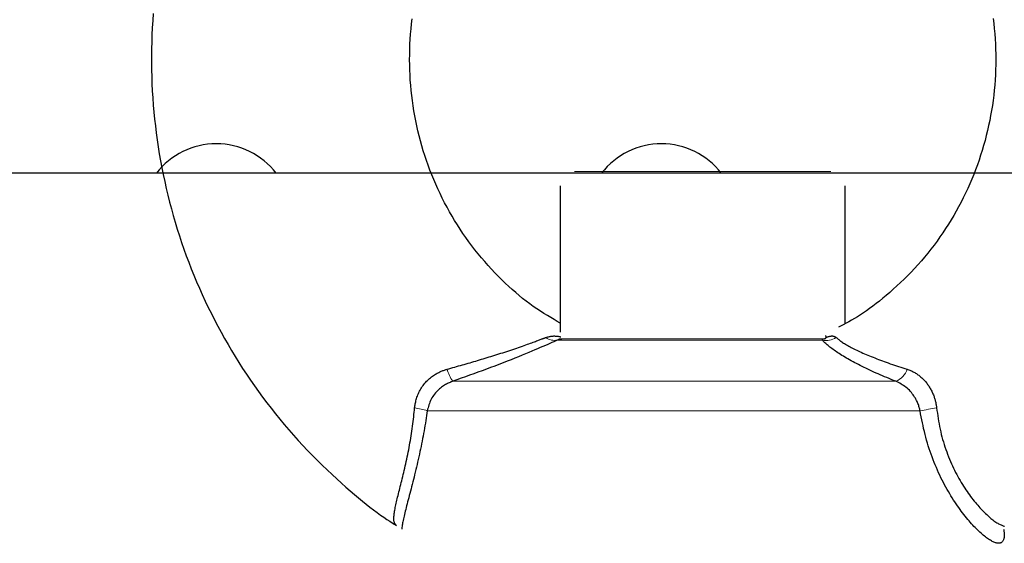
# Model space of a CAD drawing. Header units: inches. Extents: x 1399 to 7113, y 2289 to 6261.
# Tile 13 of 76: x 2216 to 2271, y 4870 to 4900. Entities that reach past the tile are written whole.
import ezdxf

# ---------------------------------------------------------------- set-up
doc = ezdxf.new("R2010")
doc.units = ezdxf.units.IN
doc.header["$MEASUREMENT"] = 0
doc.layers.add('PWR_0150HP', color=7, linetype='Continuous')

# ---------------------------------------------------------------- blocks, each defined once
blk = doc.blocks.new('FRAME F_FRONT')
at = {"color": 7}
for p, q in [((-131.222, 1376.006), (-131.251, 1375.612)), ((-131.251, 1375.612), (-131.275, 1375.218)), ((-116.741, 1375.147), (-116.711, 1375.434)), ((-116.711, 1375.434), (-116.676, 1375.719)), ((-84.057, 1375.735), (-84.022, 1375.449)), ((-84.022, 1375.449), (-83.991, 1375.162)), ((-131.295, 1374.823), (-131.309, 1374.429)), ((-131.275, 1375.218), (-131.295, 1374.823)), ((-116.788, 1374.573), (-116.767, 1374.86)), ((-116.767, 1374.86), (-116.741, 1375.147)), ((-83.991, 1375.162), (-83.965, 1374.875)), ((-83.965, 1374.875), (-83.944, 1374.587)), ((-131.309, 1374.429), (-131.319, 1374.034)), ((-116.816, 1373.997), (-116.804, 1374.285)), ((-116.804, 1374.285), (-116.788, 1374.573)), ((-83.944, 1374.587), (-83.927, 1374.299)), ((-83.927, 1374.299), (-83.916, 1374.011)), ((-131.319, 1374.034), (-131.324, 1373.638)), ((-131.324, 1373.638), (-131.324, 1373.243)), ((-116.824, 1373.421), (-116.822, 1373.709)), ((-116.822, 1373.709), (-116.816, 1373.997)), ((-83.916, 1374.011), (-83.909, 1373.723)), ((-83.909, 1373.723), (-83.906, 1373.435)), ((-131.324, 1373.243), (-131.319, 1372.848)), ((-116.822, 1373.132), (-116.824, 1373.421)), ((-116.814, 1372.844), (-116.822, 1373.132)), ((-83.909, 1373.146), (-83.916, 1372.858)), ((-83.906, 1373.435), (-83.909, 1373.146)), ((-131.319, 1372.848), (-131.309, 1372.453)), ((-116.802, 1372.556), (-116.814, 1372.844)), ((-116.785, 1372.268), (-116.802, 1372.556)), ((-83.928, 1372.57), (-83.945, 1372.283)), ((-83.916, 1372.858), (-83.928, 1372.57)), ((-131.309, 1372.453), (-131.295, 1372.058)), ((-131.295, 1372.058), (-131.275, 1371.664)), ((-116.764, 1371.98), (-116.785, 1372.268)), ((-116.737, 1371.693), (-116.764, 1371.98)), ((-83.966, 1371.995), (-83.992, 1371.708)), ((-83.945, 1372.283), (-83.966, 1371.995)), ((-131.275, 1371.664), (-131.251, 1371.269)), ((-116.706, 1371.407), (-116.737, 1371.693)), ((-84.023, 1371.422), (-84.058, 1371.136)), ((-83.992, 1371.708), (-84.023, 1371.422)), ((-131.251, 1371.269), (-131.222, 1370.875)), ((-131.222, 1370.875), (-131.188, 1370.481)), ((-116.67, 1371.12), (-116.706, 1371.407)), ((-116.63, 1370.835), (-116.67, 1371.12)), ((-84.058, 1371.136), (-84.098, 1370.851)), ((-131.188, 1370.481), (-131.149, 1370.088)), ((-116.585, 1370.55), (-116.63, 1370.835)), ((-116.535, 1370.266), (-116.585, 1370.55)), ((-84.143, 1370.567), (-84.193, 1370.283)), ((-84.098, 1370.851), (-84.143, 1370.567)), ((-131.149, 1370.088), (-131.105, 1369.696)), ((-116.48, 1369.983), (-116.535, 1370.266)), ((-116.421, 1369.701), (-116.48, 1369.983)), ((-84.247, 1370.001), (-84.306, 1369.719)), ((-84.193, 1370.283), (-84.247, 1370.001)), ((-131.105, 1369.696), (-131.056, 1369.303)), ((-131.056, 1369.303), (-131.003, 1368.912)), ((-116.357, 1369.42), (-116.421, 1369.701)), ((-116.289, 1369.14), (-116.357, 1369.42)), ((-84.369, 1369.439), (-84.437, 1369.159)), ((-84.306, 1369.719), (-84.369, 1369.439)), ((-131.003, 1368.912), (-130.945, 1368.521)), ((-116.216, 1368.861), (-116.289, 1369.14)), ((-116.138, 1368.584), (-116.216, 1368.861)), ((-84.509, 1368.881), (-84.587, 1368.604)), ((-84.437, 1369.159), (-84.509, 1368.881)), ((-130.945, 1368.521), (-130.882, 1368.131)), ((-130.882, 1368.131), (-130.814, 1367.742)), ((-116.056, 1368.308), (-116.138, 1368.584)), ((-115.97, 1368.033), (-116.056, 1368.308)), ((-84.668, 1368.329), (-84.754, 1368.055)), ((-84.587, 1368.604), (-84.668, 1368.329)), ((-130.814, 1367.742), (-130.741, 1367.354)), ((-115.878, 1367.76), (-115.97, 1368.033)), ((-115.783, 1367.489), (-115.878, 1367.76)), ((-84.845, 1367.783), (-84.94, 1367.512)), ((-84.754, 1368.055), (-84.845, 1367.783)), ((-130.741, 1367.354), (-130.664, 1366.966)), ((-115.683, 1367.219), (-115.783, 1367.489)), ((-115.578, 1366.951), (-115.683, 1367.219)), ((-85.039, 1367.243), (-85.143, 1366.976)), ((-84.94, 1367.512), (-85.039, 1367.243)), ((-130.664, 1366.966), (-130.581, 1366.58)), ((-130.581, 1366.58), (-130.494, 1366.195)), ((-115.469, 1366.685), (-115.578, 1366.951)), ((-115.355, 1366.421), (-115.469, 1366.685)), ((-85.363, 1366.448), (-85.48, 1366.186)), ((-85.251, 1366.711), (-85.363, 1366.448)), ((-85.143, 1366.976), (-85.251, 1366.711)), ((-130.494, 1366.195), (-130.403, 1365.811)), ((-115.238, 1366.159), (-115.355, 1366.421)), ((-115.116, 1365.898), (-115.238, 1366.159)), ((-114.989, 1365.641), (-115.116, 1365.898)), ((-108.365, 1366.34), (-108.365, 1358.124)), ((-92.365, 1358.597), (-92.365, 1366.34)), ((-85.601, 1365.927), (-85.727, 1365.67)), ((-85.48, 1366.186), (-85.601, 1365.927)), ((-130.403, 1365.811), (-130.306, 1365.428)), ((-130.306, 1365.428), (-130.205, 1365.046)), ((-114.859, 1365.385), (-114.989, 1365.641)), ((-114.724, 1365.131), (-114.859, 1365.385)), ((-85.856, 1365.415), (-85.99, 1365.163)), ((-85.727, 1365.67), (-85.856, 1365.415)), ((-130.205, 1365.046), (-130.099, 1364.666)), ((-114.585, 1364.88), (-114.724, 1365.131)), ((-114.442, 1364.632), (-114.585, 1364.88)), ((-86.127, 1364.913), (-86.269, 1364.665)), ((-85.99, 1365.163), (-86.127, 1364.913)), ((-130.099, 1364.666), (-129.989, 1364.287)), ((-129.989, 1364.287), (-129.873, 1363.909)), ((-114.295, 1364.385), (-114.442, 1364.632)), ((-114.144, 1364.142), (-114.295, 1364.385)), ((-86.415, 1364.42), (-86.565, 1364.177)), ((-86.269, 1364.665), (-86.415, 1364.42)), ((-129.873, 1363.909), (-129.754, 1363.533)), ((-113.989, 1363.901), (-114.144, 1364.142)), ((-113.829, 1363.662), (-113.989, 1363.901)), ((-86.876, 1363.7), (-87.038, 1363.466)), ((-86.719, 1363.938), (-86.876, 1363.7)), ((-86.565, 1364.177), (-86.719, 1363.938)), ((-129.754, 1363.533), (-129.629, 1363.158)), ((-129.629, 1363.158), (-129.5, 1362.786)), ((-113.666, 1363.427), (-113.829, 1363.662)), ((-113.499, 1363.195), (-113.666, 1363.427)), ((-113.329, 1362.965), (-113.499, 1363.195)), ((-87.203, 1363.234), (-87.372, 1363.005)), ((-87.038, 1363.466), (-87.203, 1363.234)), ((-129.5, 1362.786), (-129.366, 1362.414)), ((-113.154, 1362.739), (-113.329, 1362.965)), ((-112.975, 1362.516), (-113.154, 1362.739)), ((-87.545, 1362.779), (-87.721, 1362.557)), ((-87.372, 1363.005), (-87.545, 1362.779)), ((-129.366, 1362.414), (-129.228, 1362.045)), ((-129.228, 1362.045), (-129.085, 1361.677)), ((-112.793, 1362.296), (-112.975, 1362.516)), ((-112.608, 1362.08), (-112.793, 1362.296)), ((-112.42, 1361.868), (-112.608, 1362.08)), ((-88.085, 1362.121), (-88.273, 1361.908)), ((-87.902, 1362.337), (-88.085, 1362.121)), ((-87.721, 1362.557), (-87.902, 1362.337)), ((-129.085, 1361.677), (-128.938, 1361.311)), ((-112.229, 1361.66), (-112.42, 1361.868)), ((-112.037, 1361.456), (-112.229, 1361.66)), ((-111.843, 1361.257), (-112.037, 1361.456)), ((-88.658, 1361.492), (-88.856, 1361.29)), ((-88.463, 1361.698), (-88.658, 1361.492)), ((-88.273, 1361.908), (-88.463, 1361.698)), ((-128.938, 1361.311), (-128.786, 1360.947)), ((-128.786, 1360.947), (-128.629, 1360.586)), ((-111.648, 1361.063), (-111.843, 1361.257)), ((-111.453, 1360.874), (-111.648, 1361.063)), ((-89.056, 1361.092), (-89.258, 1360.899)), ((-88.856, 1361.29), (-89.056, 1361.092)), ((-128.629, 1360.586), (-128.469, 1360.226)), ((-111.258, 1360.691), (-111.453, 1360.874)), ((-111.063, 1360.513), (-111.258, 1360.691)), ((-110.868, 1360.341), (-111.063, 1360.513)), ((-89.862, 1360.353), (-90.059, 1360.184)), ((-89.661, 1360.529), (-89.862, 1360.353)), ((-89.46, 1360.711), (-89.661, 1360.529)), ((-89.258, 1360.899), (-89.46, 1360.711)), ((-128.469, 1360.226), (-128.304, 1359.868)), ((-128.304, 1359.868), (-128.134, 1359.512)), ((-110.672, 1360.175), (-110.868, 1360.341)), ((-110.476, 1360.014), (-110.672, 1360.175)), ((-110.279, 1359.859), (-110.476, 1360.014)), ((-110.081, 1359.71), (-110.279, 1359.859)), ((-90.444, 1359.868), (-90.63, 1359.721)), ((-90.254, 1360.022), (-90.444, 1359.868)), ((-90.059, 1360.184), (-90.254, 1360.022)), ((-128.134, 1359.512), (-127.96, 1359.158)), ((-109.882, 1359.566), (-110.081, 1359.71)), ((-109.682, 1359.428), (-109.882, 1359.566)), ((-109.482, 1359.296), (-109.682, 1359.428)), ((-109.284, 1359.17), (-109.482, 1359.296)), ((-91.166, 1359.325), (-91.339, 1359.206)), ((-90.99, 1359.45), (-91.166, 1359.325)), ((-90.812, 1359.582), (-90.99, 1359.45)), ((-90.63, 1359.721), (-90.812, 1359.582)), ((-127.96, 1359.158), (-127.782, 1358.807)), ((-127.782, 1358.807), (-127.599, 1358.458)), ((-109.089, 1359.049), (-109.284, 1359.17)), ((-108.898, 1358.934), (-109.089, 1359.049)), ((-108.713, 1358.825), (-108.898, 1358.934)), ((-108.535, 1358.721), (-108.713, 1358.825)), ((-108.365, 1358.624), (-108.535, 1358.721)), ((-92.16, 1358.707), (-92.305, 1358.628)), ((-92.005, 1358.793), (-92.16, 1358.707)), ((-91.843, 1358.887), (-92.005, 1358.793)), ((-91.677, 1358.987), (-91.843, 1358.887)), ((-91.509, 1359.094), (-91.677, 1358.987)), ((-91.339, 1359.206), (-91.509, 1359.094)), ((-127.599, 1358.458), (-127.412, 1358.112)), ((-92.658, 1358.445), (-92.739, 1358.404)), ((-92.557, 1358.496), (-92.658, 1358.445)), ((-92.438, 1358.557), (-92.557, 1358.496)), ((-92.305, 1358.628), (-92.438, 1358.557)), ((-127.412, 1358.112), (-127.221, 1357.767)), ((-127.221, 1357.767), (-127.025, 1357.426)), ((-109.817, 1357.579), (-109.752, 1357.603)), ((-109.752, 1357.603), (-109.69, 1357.626)), ((-109.69, 1357.626), (-109.633, 1357.648)), ((-109.633, 1357.648), (-109.579, 1357.668)), ((-109.579, 1357.668), (-109.53, 1357.687)), ((-109.53, 1357.687), (-109.484, 1357.704)), ((-109.484, 1357.704), (-109.442, 1357.72)), ((-109.442, 1357.72), (-109.403, 1357.735)), ((-109.403, 1357.735), (-109.368, 1357.748)), ((-109.368, 1357.748), (-109.336, 1357.76)), ((-109.336, 1357.76), (-109.308, 1357.771)), ((-109.308, 1357.771), (-109.281, 1357.781)), ((-109.281, 1357.781), (-109.257, 1357.79)), ((-109.257, 1357.79), (-109.235, 1357.799)), ((-109.235, 1357.799), (-109.214, 1357.807)), ((-109.214, 1357.807), (-109.193, 1357.815)), ((-109.193, 1357.815), (-109.173, 1357.822)), ((-109.173, 1357.822), (-109.12, 1357.836)), ((-109.12, 1357.836), (-109.069, 1357.849)), ((-109.069, 1357.849), (-109.021, 1357.861)), ((-109.021, 1357.861), (-108.975, 1357.871)), ((-108.975, 1357.871), (-108.93, 1357.881)), ((-108.93, 1357.881), (-108.887, 1357.889)), ((-108.887, 1357.889), (-108.845, 1357.895)), ((-108.845, 1357.895), (-108.804, 1357.9)), ((-108.728, 1357.584), (-108.829, 1357.539)), ((-108.804, 1357.9), (-108.763, 1357.903)), ((-108.763, 1357.903), (-108.724, 1357.904)), ((-108.642, 1357.622), (-108.728, 1357.584)), ((-108.724, 1357.904), (-108.685, 1357.904)), ((-108.685, 1357.904), (-108.647, 1357.903)), ((-108.647, 1357.903), (-108.61, 1357.901)), ((-108.572, 1357.654), (-108.642, 1357.622)), ((-108.61, 1357.901), (-108.575, 1357.898)), ((-108.575, 1357.898), (-108.541, 1357.894)), ((-108.519, 1357.677), (-108.572, 1357.654)), ((-108.541, 1357.894), (-108.508, 1357.89)), ((-108.499, 1357.687), (-108.519, 1357.677)), ((-108.508, 1357.89), (-108.477, 1357.885)), ((-108.48, 1357.696), (-108.499, 1357.687)), ((-108.463, 1357.703), (-108.48, 1357.696)), ((-108.477, 1357.885), (-108.449, 1357.88)), ((-108.447, 1357.71), (-108.463, 1357.703)), ((-108.449, 1357.88), (-108.423, 1357.876)), ((-108.432, 1357.716), (-108.447, 1357.71)), ((-108.417, 1357.721), (-108.432, 1357.716)), ((-108.423, 1357.876), (-108.399, 1357.871)), ((-108.402, 1357.725), (-108.417, 1357.721)), ((-108.386, 1357.728), (-108.402, 1357.725)), ((-108.399, 1357.871), (-108.379, 1357.867)), ((-108.369, 1357.73), (-108.386, 1357.728)), ((-108.379, 1357.867), (-108.363, 1357.864)), ((-108.352, 1357.732), (-108.369, 1357.73)), ((-108.363, 1357.864), (-108.35, 1357.861)), ((-108.335, 1357.733), (-108.352, 1357.732)), ((-108.35, 1357.861), (-108.341, 1357.859)), ((-108.319, 1357.734), (-108.335, 1357.733)), ((-108.304, 1357.734), (-108.319, 1357.734)), ((-108.291, 1357.734), (-108.304, 1357.734)), ((-108.281, 1357.734), (-108.291, 1357.734)), ((-108.274, 1357.734), (-108.281, 1357.734)), ((-93.657, 1357.734), (-93.655, 1357.734)), ((-93.653, 1357.734), (-93.657, 1357.734)), ((-93.655, 1357.734), (-93.652, 1357.734)), ((-93.649, 1357.734), (-93.653, 1357.734)), ((-93.652, 1357.734), (-93.646, 1357.734)), ((-93.644, 1357.734), (-93.649, 1357.734)), ((-93.646, 1357.734), (-93.639, 1357.734)), ((-93.64, 1357.734), (-93.644, 1357.734)), ((-93.644, 1357.677), (-93.64, 1357.686)), ((-93.608, 1357.639), (-93.644, 1357.677)), ((-93.635, 1357.734), (-93.64, 1357.734)), ((-93.64, 1357.686), (-93.635, 1357.695)), ((-93.639, 1357.734), (-93.631, 1357.735)), ((-93.631, 1357.733), (-93.635, 1357.734)), ((-93.635, 1357.695), (-93.632, 1357.702)), ((-93.632, 1357.702), (-93.629, 1357.709)), ((-93.631, 1357.735), (-93.621, 1357.735)), ((-93.628, 1357.731), (-93.631, 1357.733)), ((-93.629, 1357.709), (-93.627, 1357.715)), ((-93.626, 1357.728), (-93.628, 1357.731)), ((-93.627, 1357.715), (-93.625, 1357.72)), ((-93.625, 1357.725), (-93.626, 1357.728)), ((-93.625, 1357.72), (-93.625, 1357.725)), ((-93.621, 1357.735), (-93.611, 1357.736)), ((-93.611, 1357.736), (-93.601, 1357.737)), ((-93.572, 1357.602), (-93.608, 1357.639)), ((-93.601, 1357.737), (-93.591, 1357.738)), ((-93.591, 1357.738), (-93.58, 1357.74)), ((-93.58, 1357.74), (-93.57, 1357.741)), ((-93.534, 1357.564), (-93.572, 1357.602)), ((-93.57, 1357.741), (-93.559, 1357.743)), ((-93.559, 1357.743), (-93.548, 1357.745)), ((-93.548, 1357.745), (-93.537, 1357.748)), ((-93.537, 1357.748), (-93.527, 1357.751)), ((-93.527, 1357.751), (-93.516, 1357.754)), ((-93.516, 1357.754), (-93.505, 1357.758)), ((-93.505, 1357.758), (-93.495, 1357.762)), ((-93.495, 1357.762), (-93.485, 1357.767)), ((-93.485, 1357.767), (-93.475, 1357.771)), ((-93.475, 1357.771), (-93.466, 1357.776)), ((-93.466, 1357.776), (-93.457, 1357.782)), ((-93.457, 1357.782), (-93.45, 1357.787)), ((-93.424, 1357.836), (-93.45, 1357.936)), ((-93.45, 1357.787), (-93.444, 1357.792)), ((-93.444, 1357.792), (-93.439, 1357.798)), ((-93.439, 1357.798), (-93.434, 1357.803)), ((-93.434, 1357.803), (-93.431, 1357.809)), ((-93.431, 1357.809), (-93.429, 1357.814)), ((-93.429, 1357.814), (-93.427, 1357.82)), ((-93.427, 1357.82), (-93.426, 1357.825)), ((-93.426, 1357.825), (-93.425, 1357.83)), ((-93.425, 1357.83), (-93.424, 1357.836)), ((-93.424, 1357.836), (-93.411, 1357.84)), ((-93.411, 1357.84), (-93.394, 1357.845)), ((-93.394, 1357.845), (-93.376, 1357.851)), ((-93.376, 1357.851), (-93.354, 1357.857)), ((-93.354, 1357.857), (-93.332, 1357.863)), ((-93.332, 1357.863), (-93.307, 1357.87)), ((-93.307, 1357.87), (-93.282, 1357.877)), ((-93.282, 1357.877), (-93.255, 1357.883)), ((-93.255, 1357.883), (-93.229, 1357.889)), ((-93.229, 1357.889), (-93.202, 1357.894)), ((-93.202, 1357.894), (-93.175, 1357.898)), ((-93.175, 1357.898), (-93.149, 1357.902)), ((-93.149, 1357.902), (-93.122, 1357.904)), ((-93.122, 1357.904), (-93.097, 1357.904)), ((-93.097, 1357.904), (-93.072, 1357.904)), ((-93.072, 1357.904), (-93.047, 1357.901)), ((-93.047, 1357.901), (-93.024, 1357.896)), ((-93.024, 1357.896), (-93.001, 1357.89)), ((-93.001, 1357.89), (-92.979, 1357.881)), ((-92.979, 1357.881), (-92.957, 1357.872)), ((-92.957, 1357.872), (-92.935, 1357.861)), ((-92.935, 1357.861), (-92.913, 1357.849)), ((-92.913, 1357.849), (-92.89, 1357.836)), ((-92.89, 1357.836), (-92.867, 1357.822)), ((-92.867, 1357.822), (-92.832, 1357.793)), ((-92.832, 1357.793), (-92.797, 1357.763)), ((-92.797, 1357.763), (-92.761, 1357.733)), ((-92.761, 1357.733), (-92.723, 1357.702)), ((-92.723, 1357.702), (-92.685, 1357.671)), ((-92.685, 1357.671), (-92.644, 1357.64)), ((-92.644, 1357.64), (-92.601, 1357.608)), ((-92.601, 1357.608), (-92.555, 1357.576)), ((-127.025, 1357.426), (-126.826, 1357.086)), ((-126.826, 1357.086), (-126.622, 1356.75)), ((-111.485, 1357.002), (-111.373, 1357.039)), ((-111.373, 1357.039), (-111.26, 1357.076)), ((-111.26, 1357.076), (-111.147, 1357.113)), ((-111.147, 1357.113), (-111.034, 1357.151)), ((-111.034, 1357.151), (-110.922, 1357.189)), ((-110.922, 1357.189), (-110.812, 1357.226)), ((-110.812, 1357.226), (-110.703, 1357.263)), ((-110.703, 1357.263), (-110.597, 1357.3)), ((-110.597, 1357.3), (-110.494, 1357.335)), ((-110.494, 1357.335), (-110.395, 1357.37)), ((-110.395, 1357.37), (-110.3, 1357.404)), ((-110.3, 1357.404), (-110.209, 1357.436)), ((-110.209, 1357.436), (-110.122, 1357.467)), ((-109.961, 1357.048), (-110.134, 1356.975)), ((-110.122, 1357.467), (-110.04, 1357.497)), ((-110.04, 1357.497), (-109.961, 1357.526)), ((-109.961, 1357.526), (-109.887, 1357.553)), ((-109.796, 1357.118), (-109.961, 1357.048)), ((-109.887, 1357.553), (-109.817, 1357.579)), ((-109.637, 1357.186), (-109.796, 1357.118)), ((-109.485, 1357.252), (-109.637, 1357.186)), ((-109.339, 1357.315), (-109.485, 1357.252)), ((-109.199, 1357.377), (-109.339, 1357.315)), ((-109.066, 1357.435), (-109.199, 1357.377)), ((-108.942, 1357.489), (-109.066, 1357.435)), ((-108.829, 1357.539), (-108.942, 1357.489)), ((-93.496, 1357.525), (-93.534, 1357.564)), ((-93.456, 1357.487), (-93.496, 1357.525)), ((-93.414, 1357.447), (-93.456, 1357.487)), ((-93.37, 1357.407), (-93.414, 1357.447)), ((-93.323, 1357.366), (-93.37, 1357.407)), ((-93.273, 1357.324), (-93.323, 1357.366)), ((-93.22, 1357.282), (-93.273, 1357.324)), ((-93.164, 1357.238), (-93.22, 1357.282)), ((-93.106, 1357.193), (-93.164, 1357.238)), ((-93.044, 1357.148), (-93.106, 1357.193)), ((-92.98, 1357.102), (-93.044, 1357.148)), ((-92.914, 1357.056), (-92.98, 1357.102)), ((-92.845, 1357.008), (-92.914, 1357.056)), ((-92.555, 1357.576), (-92.506, 1357.543)), ((-92.506, 1357.543), (-92.455, 1357.509)), ((-92.455, 1357.509), (-92.4, 1357.475)), ((-92.4, 1357.475), (-92.343, 1357.44)), ((-92.343, 1357.44), (-92.283, 1357.404)), ((-92.283, 1357.404), (-92.22, 1357.368)), ((-92.22, 1357.368), (-92.155, 1357.332)), ((-92.155, 1357.332), (-92.088, 1357.295)), ((-92.088, 1357.295), (-92.018, 1357.258)), ((-92.018, 1357.258), (-91.946, 1357.22)), ((-91.946, 1357.22), (-91.871, 1357.182)), ((-91.871, 1357.182), (-91.794, 1357.144)), ((-91.794, 1357.144), (-91.715, 1357.105)), ((-91.715, 1357.105), (-91.633, 1357.067)), ((-91.633, 1357.067), (-91.549, 1357.027)), ((-126.622, 1356.75), (-126.414, 1356.416)), ((-113.218, 1356.467), (-113.111, 1356.499)), ((-113.111, 1356.499), (-113.005, 1356.53)), ((-113.005, 1356.53), (-112.898, 1356.562)), ((-112.898, 1356.562), (-112.792, 1356.594)), ((-112.792, 1356.594), (-112.686, 1356.626)), ((-112.686, 1356.626), (-112.579, 1356.659)), ((-112.579, 1356.659), (-112.472, 1356.691)), ((-112.472, 1356.691), (-112.365, 1356.724)), ((-112.365, 1356.724), (-112.257, 1356.757)), ((-112.257, 1356.757), (-112.149, 1356.791)), ((-112.149, 1356.791), (-112.039, 1356.825)), ((-112.039, 1356.825), (-111.93, 1356.86)), ((-111.93, 1356.86), (-111.819, 1356.895)), ((-111.819, 1356.895), (-111.708, 1356.93)), ((-111.708, 1356.93), (-111.597, 1356.966)), ((-111.597, 1356.966), (-111.485, 1357.002)), ((-111.348, 1356.485), (-111.575, 1356.397)), ((-111.125, 1356.572), (-111.348, 1356.485)), ((-110.91, 1356.658), (-111.125, 1356.572)), ((-110.703, 1356.741), (-110.91, 1356.658)), ((-110.504, 1356.822), (-110.703, 1356.741)), ((-110.315, 1356.9), (-110.504, 1356.822)), ((-110.134, 1356.975), (-110.315, 1356.9)), ((-92.773, 1356.961), (-92.845, 1357.008)), ((-92.7, 1356.912), (-92.773, 1356.961)), ((-92.623, 1356.864), (-92.7, 1356.912)), ((-92.545, 1356.815), (-92.623, 1356.864)), ((-92.464, 1356.765), (-92.545, 1356.815)), ((-92.38, 1356.715), (-92.464, 1356.765)), ((-92.294, 1356.664), (-92.38, 1356.715)), ((-92.205, 1356.613), (-92.294, 1356.664)), ((-92.113, 1356.562), (-92.205, 1356.613)), ((-92.019, 1356.51), (-92.113, 1356.562)), ((-91.923, 1356.457), (-92.019, 1356.51)), ((-91.549, 1357.027), (-91.463, 1356.988)), ((-91.463, 1356.988), (-91.374, 1356.948)), ((-91.374, 1356.948), (-91.283, 1356.909)), ((-91.283, 1356.909), (-91.19, 1356.869)), ((-91.19, 1356.869), (-91.094, 1356.829)), ((-91.094, 1356.829), (-90.997, 1356.788)), ((-90.997, 1356.788), (-90.898, 1356.748)), ((-90.898, 1356.748), (-90.798, 1356.708)), ((-90.798, 1356.708), (-90.696, 1356.668)), ((-90.696, 1356.668), (-90.592, 1356.628)), ((-90.592, 1356.628), (-90.487, 1356.587)), ((-90.487, 1356.587), (-90.381, 1356.547)), ((-90.381, 1356.547), (-90.273, 1356.507)), ((-90.273, 1356.507), (-90.164, 1356.468)), ((-126.414, 1356.416), (-126.202, 1356.085)), ((-126.202, 1356.085), (-125.986, 1355.756)), ((-115.047, 1355.923), (-115.003, 1355.941)), ((-115.003, 1355.941), (-114.958, 1355.958)), ((-114.958, 1355.958), (-114.915, 1355.973)), ((-114.915, 1355.973), (-114.873, 1355.988)), ((-114.873, 1355.988), (-114.832, 1356.002)), ((-114.832, 1356.002), (-114.793, 1356.014)), ((-114.793, 1356.014), (-114.756, 1356.026)), ((-114.756, 1356.026), (-114.722, 1356.037)), ((-114.722, 1356.037), (-114.614, 1356.067)), ((-114.614, 1356.067), (-114.506, 1356.097)), ((-114.506, 1356.097), (-114.399, 1356.127)), ((-114.399, 1356.127), (-114.291, 1356.158)), ((-114.291, 1356.158), (-114.183, 1356.188)), ((-114.183, 1356.188), (-114.076, 1356.219)), ((-114.076, 1356.219), (-113.968, 1356.249)), ((-113.968, 1356.249), (-113.861, 1356.28)), ((-113.861, 1356.28), (-113.753, 1356.311)), ((-113.753, 1356.311), (-113.646, 1356.342)), ((-113.646, 1356.342), (-113.539, 1356.373)), ((-113.539, 1356.373), (-113.432, 1356.404)), ((-113.432, 1356.404), (-113.325, 1356.435)), ((-113.325, 1356.435), (-113.218, 1356.467)), ((-112.753, 1355.953), (-112.989, 1355.866)), ((-112.516, 1356.04), (-112.753, 1355.953)), ((-112.279, 1356.128), (-112.516, 1356.04)), ((-112.042, 1356.218), (-112.279, 1356.128)), ((-111.807, 1356.307), (-112.042, 1356.218)), ((-111.575, 1356.397), (-111.807, 1356.307)), ((-91.824, 1356.405), (-91.923, 1356.457)), ((-91.724, 1356.352), (-91.824, 1356.405)), ((-91.621, 1356.299), (-91.724, 1356.352)), ((-91.517, 1356.246), (-91.621, 1356.299)), ((-91.411, 1356.194), (-91.517, 1356.246)), ((-91.304, 1356.141), (-91.411, 1356.194)), ((-91.195, 1356.088), (-91.304, 1356.141)), ((-91.085, 1356.035), (-91.195, 1356.088)), ((-90.973, 1355.982), (-91.085, 1356.035)), ((-90.859, 1355.93), (-90.973, 1355.982)), ((-90.744, 1355.877), (-90.859, 1355.93)), ((-90.164, 1356.468), (-90.053, 1356.428)), ((-90.053, 1356.428), (-89.941, 1356.388)), ((-89.941, 1356.388), (-89.827, 1356.349)), ((-89.827, 1356.349), (-89.713, 1356.31)), ((-89.713, 1356.31), (-89.597, 1356.27)), ((-89.597, 1356.27), (-89.48, 1356.231)), ((-89.48, 1356.231), (-89.362, 1356.192)), ((-89.362, 1356.192), (-89.243, 1356.153)), ((-89.243, 1356.153), (-89.124, 1356.115)), ((-89.124, 1356.115), (-89.004, 1356.076)), ((-89.004, 1356.076), (-88.883, 1356.037)), ((-88.883, 1356.037), (-88.835, 1356.018)), ((-88.835, 1356.018), (-88.786, 1356)), ((-88.786, 1356), (-88.738, 1355.981)), ((-88.738, 1355.981), (-88.689, 1355.961)), ((-88.689, 1355.961), (-88.641, 1355.94)), ((-88.641, 1355.94), (-88.593, 1355.919)), ((-125.986, 1355.756), (-125.765, 1355.43)), ((-125.765, 1355.43), (-125.541, 1355.108)), ((-115.871, 1355.36), (-115.817, 1355.413)), ((-115.817, 1355.413), (-115.761, 1355.464)), ((-115.761, 1355.464), (-115.705, 1355.513)), ((-115.705, 1355.513), (-115.648, 1355.56)), ((-115.648, 1355.56), (-115.591, 1355.604)), ((-115.591, 1355.604), (-115.535, 1355.645)), ((-115.535, 1355.645), (-115.48, 1355.684)), ((-115.48, 1355.684), (-115.426, 1355.72)), ((-115.426, 1355.72), (-115.375, 1355.753)), ((-115.375, 1355.753), (-115.325, 1355.784)), ((-115.325, 1355.784), (-115.276, 1355.812)), ((-115.276, 1355.812), (-115.229, 1355.838)), ((-115.229, 1355.838), (-115.183, 1355.862)), ((-115.183, 1355.862), (-115.137, 1355.884)), ((-115.137, 1355.884), (-115.092, 1355.904)), ((-115.092, 1355.904), (-115.047, 1355.923)), ((-114.168, 1355.443), (-114.406, 1355.358)), ((-113.932, 1355.527), (-114.168, 1355.443)), ((-113.695, 1355.611), (-113.932, 1355.527)), ((-113.46, 1355.696), (-113.695, 1355.611)), ((-113.224, 1355.781), (-113.46, 1355.696)), ((-112.989, 1355.866), (-113.224, 1355.781)), ((-90.628, 1355.825), (-90.744, 1355.877)), ((-90.509, 1355.773), (-90.628, 1355.825)), ((-90.389, 1355.721), (-90.509, 1355.773)), ((-90.268, 1355.669), (-90.389, 1355.721)), ((-90.146, 1355.617), (-90.268, 1355.669)), ((-90.022, 1355.565), (-90.146, 1355.617)), ((-89.898, 1355.513), (-90.022, 1355.565)), ((-89.773, 1355.461), (-89.898, 1355.513)), ((-89.648, 1355.41), (-89.773, 1355.461)), ((-89.523, 1355.358), (-89.648, 1355.41)), ((-88.593, 1355.919), (-88.546, 1355.896)), ((-88.546, 1355.896), (-88.499, 1355.872)), ((-88.499, 1355.872), (-88.452, 1355.847)), ((-88.452, 1355.847), (-88.407, 1355.82)), ((-88.407, 1355.82), (-88.362, 1355.792)), ((-88.362, 1355.792), (-88.317, 1355.762)), ((-88.317, 1355.762), (-88.273, 1355.731)), ((-88.273, 1355.731), (-88.23, 1355.699)), ((-88.23, 1355.699), (-88.188, 1355.666)), ((-88.188, 1355.666), (-88.146, 1355.631)), ((-88.146, 1355.631), (-88.105, 1355.596)), ((-88.105, 1355.596), (-88.064, 1355.559)), ((-88.064, 1355.559), (-88.024, 1355.522)), ((-88.024, 1355.522), (-87.985, 1355.483)), ((-87.985, 1355.483), (-87.947, 1355.444)), ((-87.947, 1355.444), (-87.909, 1355.403)), ((-87.909, 1355.403), (-87.872, 1355.362)), ((-125.541, 1355.108), (-125.313, 1354.788)), ((-116.27, 1354.803), (-116.234, 1354.87)), ((-116.234, 1354.87), (-116.196, 1354.936)), ((-116.196, 1354.936), (-116.156, 1355.001)), ((-116.156, 1355.001), (-116.114, 1355.065)), ((-116.114, 1355.065), (-116.069, 1355.127)), ((-116.069, 1355.127), (-116.023, 1355.188)), ((-116.023, 1355.188), (-115.974, 1355.247)), ((-115.974, 1355.247), (-115.923, 1355.304)), ((-115.923, 1355.304), (-115.871, 1355.36)), ((-115.263, 1354.826), (-115.318, 1354.767)), ((-115.207, 1354.882), (-115.263, 1354.826)), ((-115.151, 1354.934), (-115.207, 1354.882)), ((-115.094, 1354.982), (-115.151, 1354.934)), ((-115.038, 1355.026), (-115.094, 1354.982)), ((-114.982, 1355.068), (-115.038, 1355.026)), ((-114.926, 1355.106), (-114.982, 1355.068)), ((-114.871, 1355.141), (-114.926, 1355.106)), ((-114.815, 1355.174), (-114.871, 1355.141)), ((-114.76, 1355.204), (-114.815, 1355.174)), ((-114.705, 1355.232), (-114.76, 1355.204)), ((-114.652, 1355.258), (-114.705, 1355.232)), ((-114.601, 1355.281), (-114.652, 1355.258)), ((-114.552, 1355.301), (-114.601, 1355.281)), ((-114.508, 1355.32), (-114.552, 1355.301)), ((-114.468, 1355.335), (-114.508, 1355.32)), ((-114.434, 1355.348), (-114.468, 1355.335)), ((-114.406, 1355.358), (-114.434, 1355.348)), ((-89.448, 1355.322), (-89.523, 1355.358)), ((-89.373, 1355.284), (-89.448, 1355.322)), ((-89.299, 1355.246), (-89.373, 1355.284)), ((-89.226, 1355.207), (-89.299, 1355.246)), ((-89.154, 1355.165), (-89.226, 1355.207)), ((-89.083, 1355.121), (-89.154, 1355.165)), ((-89.014, 1355.074), (-89.083, 1355.121)), ((-88.947, 1355.024), (-89.014, 1355.074)), ((-88.881, 1354.97), (-88.947, 1355.024)), ((-88.819, 1354.913), (-88.881, 1354.97)), ((-88.758, 1354.853), (-88.819, 1354.913)), ((-88.701, 1354.792), (-88.758, 1354.853)), ((-87.872, 1355.362), (-87.836, 1355.32)), ((-87.836, 1355.32), (-87.801, 1355.277)), ((-87.801, 1355.277), (-87.767, 1355.233)), ((-87.767, 1355.233), (-87.734, 1355.188)), ((-87.734, 1355.188), (-87.702, 1355.142)), ((-87.702, 1355.142), (-87.67, 1355.096)), ((-87.67, 1355.096), (-87.64, 1355.049)), ((-87.64, 1355.049), (-87.61, 1355)), ((-87.61, 1355), (-87.582, 1354.952)), ((-87.582, 1354.952), (-87.554, 1354.902)), ((-87.554, 1354.902), (-87.527, 1354.852)), ((-87.527, 1354.852), (-87.502, 1354.801)), ((-125.313, 1354.788), (-125.081, 1354.47)), ((-125.081, 1354.47), (-124.845, 1354.156)), ((-116.484, 1354.209), (-116.47, 1354.27)), ((-116.47, 1354.27), (-116.453, 1354.333)), ((-116.453, 1354.333), (-116.434, 1354.398)), ((-116.434, 1354.398), (-116.413, 1354.464)), ((-116.413, 1354.464), (-116.389, 1354.531)), ((-116.389, 1354.531), (-116.363, 1354.599)), ((-116.363, 1354.599), (-116.334, 1354.667)), ((-116.334, 1354.667), (-116.303, 1354.735)), ((-116.303, 1354.735), (-116.27, 1354.803)), ((-115.648, 1354.275), (-115.682, 1354.196)), ((-115.611, 1354.352), (-115.648, 1354.275)), ((-115.57, 1354.427), (-115.611, 1354.352)), ((-115.525, 1354.5), (-115.57, 1354.427)), ((-115.477, 1354.571), (-115.525, 1354.5)), ((-115.426, 1354.64), (-115.477, 1354.571)), ((-115.373, 1354.705), (-115.426, 1354.64)), ((-115.318, 1354.767), (-115.373, 1354.705)), ((-88.646, 1354.728), (-88.701, 1354.792)), ((-88.595, 1354.664), (-88.646, 1354.728)), ((-88.546, 1354.6), (-88.595, 1354.664)), ((-88.501, 1354.535), (-88.546, 1354.6)), ((-88.46, 1354.472), (-88.501, 1354.535)), ((-88.422, 1354.409), (-88.46, 1354.472)), ((-88.387, 1354.348), (-88.422, 1354.409)), ((-88.355, 1354.287), (-88.387, 1354.348)), ((-88.326, 1354.227), (-88.355, 1354.287)), ((-87.502, 1354.801), (-87.477, 1354.75)), ((-87.477, 1354.75), (-87.454, 1354.7)), ((-87.454, 1354.7), (-87.432, 1354.649)), ((-87.432, 1354.649), (-87.411, 1354.599)), ((-87.411, 1354.599), (-87.391, 1354.549)), ((-87.391, 1354.549), (-87.373, 1354.5)), ((-87.373, 1354.5), (-87.356, 1354.451)), ((-87.356, 1354.451), (-87.34, 1354.404)), ((-87.34, 1354.404), (-87.326, 1354.357)), ((-87.326, 1354.357), (-87.313, 1354.31)), ((-87.313, 1354.31), (-87.301, 1354.264)), ((-124.845, 1354.156), (-124.606, 1353.845)), ((-124.606, 1353.845), (-124.362, 1353.536)), ((-116.569, 1353.617), (-116.556, 1353.742)), ((-116.556, 1353.742), (-116.544, 1353.864)), ((-116.544, 1353.864), (-116.536, 1353.919)), ((-116.536, 1353.919), (-116.527, 1353.976)), ((-116.527, 1353.976), (-116.518, 1354.033)), ((-116.518, 1354.033), (-116.508, 1354.09)), ((-116.508, 1354.09), (-116.497, 1354.149)), ((-116.497, 1354.149), (-116.484, 1354.209)), ((-115.812, 1353.787), (-115.835, 1353.704)), ((-115.79, 1353.871), (-115.812, 1353.787)), ((-115.765, 1353.953), (-115.79, 1353.871)), ((-115.74, 1354.035), (-115.765, 1353.953)), ((-115.712, 1354.116), (-115.74, 1354.035)), ((-115.682, 1354.196), (-115.712, 1354.116)), ((-88.3, 1354.168), (-88.326, 1354.227)), ((-88.276, 1354.109), (-88.3, 1354.168)), ((-88.254, 1354.052), (-88.276, 1354.109)), ((-88.235, 1353.996), (-88.254, 1354.052)), ((-88.218, 1353.942), (-88.235, 1353.996)), ((-88.202, 1353.89), (-88.218, 1353.942)), ((-88.189, 1353.842), (-88.202, 1353.89)), ((-88.178, 1353.799), (-88.189, 1353.842)), ((-88.169, 1353.76), (-88.178, 1353.799)), ((-88.161, 1353.729), (-88.169, 1353.76)), ((-88.156, 1353.704), (-88.161, 1353.729)), ((-87.301, 1354.264), (-87.29, 1354.219)), ((-87.29, 1354.219), (-87.28, 1354.173)), ((-87.28, 1354.173), (-87.27, 1354.129)), ((-87.27, 1354.129), (-87.262, 1354.085)), ((-87.262, 1354.085), (-87.255, 1354.043)), ((-87.255, 1354.043), (-87.248, 1354.002)), ((-87.248, 1354.002), (-87.242, 1353.963)), ((-87.242, 1353.963), (-87.237, 1353.927)), ((-87.237, 1353.927), (-87.232, 1353.893)), ((-87.232, 1353.893), (-87.228, 1353.864)), ((-87.228, 1353.864), (-87.207, 1353.714)), ((-87.207, 1353.714), (-87.185, 1353.565)), ((-124.362, 1353.536), (-124.115, 1353.231)), ((-124.115, 1353.231), (-123.864, 1352.929)), ((-116.627, 1353.098), (-116.611, 1353.23)), ((-116.611, 1353.23), (-116.597, 1353.361)), ((-116.597, 1353.361), (-116.583, 1353.49)), ((-116.583, 1353.49), (-116.569, 1353.617)), ((-115.898, 1353.295), (-115.92, 1353.154)), ((-115.876, 1353.434), (-115.898, 1353.295)), ((-115.855, 1353.571), (-115.876, 1353.434)), ((-115.835, 1353.704), (-115.855, 1353.571)), ((-88.124, 1353.536), (-88.156, 1353.704)), ((-88.092, 1353.368), (-88.124, 1353.536)), ((-88.059, 1353.201), (-88.092, 1353.368)), ((-88.026, 1353.035), (-88.059, 1353.201)), ((-87.185, 1353.565), (-87.163, 1353.415)), ((-87.163, 1353.415), (-87.14, 1353.266)), ((-87.14, 1353.266), (-87.116, 1353.117)), ((-123.864, 1352.929), (-123.609, 1352.631)), ((-123.609, 1352.631), (-123.351, 1352.335)), ((-116.697, 1352.567), (-116.678, 1352.699)), ((-116.678, 1352.699), (-116.66, 1352.832)), ((-116.66, 1352.832), (-116.643, 1352.965)), ((-116.643, 1352.965), (-116.627, 1353.098)), ((-115.99, 1352.722), (-116.015, 1352.577)), ((-115.966, 1352.867), (-115.99, 1352.722)), ((-115.942, 1353.011), (-115.966, 1352.867)), ((-115.92, 1353.154), (-115.942, 1353.011)), ((-87.991, 1352.869), (-88.026, 1353.035)), ((-87.955, 1352.704), (-87.991, 1352.869)), ((-87.917, 1352.54), (-87.955, 1352.704)), ((-87.116, 1353.117), (-87.09, 1352.968)), ((-87.09, 1352.968), (-87.062, 1352.82)), ((-87.062, 1352.82), (-87.032, 1352.672)), ((-87.032, 1352.672), (-86.999, 1352.526)), ((-123.351, 1352.335), (-123.089, 1352.044)), ((-116.781, 1352.037), (-116.759, 1352.169)), ((-116.759, 1352.169), (-116.737, 1352.302)), ((-116.737, 1352.302), (-116.716, 1352.434)), ((-116.716, 1352.434), (-116.697, 1352.567)), ((-116.095, 1352.14), (-116.123, 1351.994)), ((-116.068, 1352.286), (-116.095, 1352.14)), ((-116.041, 1352.431), (-116.068, 1352.286)), ((-116.015, 1352.577), (-116.041, 1352.431)), ((-87.877, 1352.377), (-87.917, 1352.54)), ((-87.835, 1352.214), (-87.877, 1352.377)), ((-87.79, 1352.053), (-87.835, 1352.214)), ((-87.743, 1351.893), (-87.79, 1352.053)), ((-86.999, 1352.526), (-86.964, 1352.38)), ((-86.964, 1352.38), (-86.927, 1352.236)), ((-86.927, 1352.236), (-86.888, 1352.093)), ((-86.888, 1352.093), (-86.846, 1351.951)), ((-123.089, 1352.044), (-122.823, 1351.756)), ((-122.823, 1351.756), (-122.553, 1351.471)), ((-116.904, 1351.375), (-116.878, 1351.507)), ((-116.878, 1351.507), (-116.853, 1351.64)), ((-116.853, 1351.64), (-116.828, 1351.772)), ((-116.828, 1351.772), (-116.804, 1351.905)), ((-116.804, 1351.905), (-116.781, 1352.037)), ((-116.212, 1351.556), (-116.243, 1351.41)), ((-116.182, 1351.702), (-116.212, 1351.556)), ((-116.152, 1351.848), (-116.182, 1351.702)), ((-116.123, 1351.994), (-116.152, 1351.848)), ((-87.694, 1351.733), (-87.743, 1351.893)), ((-87.643, 1351.576), (-87.694, 1351.733)), ((-87.59, 1351.419), (-87.643, 1351.576)), ((-86.846, 1351.951), (-86.802, 1351.81)), ((-86.802, 1351.81), (-86.757, 1351.67)), ((-86.757, 1351.67), (-86.71, 1351.532)), ((-86.71, 1351.532), (-86.661, 1351.395)), ((-122.553, 1351.471), (-122.28, 1351.191)), ((-122.28, 1351.191), (-122.005, 1350.916)), ((-117.012, 1350.856), (-116.985, 1350.984)), ((-116.985, 1350.984), (-116.957, 1351.113)), ((-116.957, 1351.113), (-116.93, 1351.244)), ((-116.93, 1351.244), (-116.904, 1351.375)), ((-116.339, 1350.973), (-116.373, 1350.827)), ((-116.307, 1351.118), (-116.339, 1350.973)), ((-116.275, 1351.264), (-116.307, 1351.118)), ((-116.243, 1351.41), (-116.275, 1351.264)), ((-87.536, 1351.264), (-87.59, 1351.419)), ((-87.48, 1351.11), (-87.536, 1351.264)), ((-87.422, 1350.958), (-87.48, 1351.11)), ((-87.363, 1350.808), (-87.422, 1350.958)), ((-86.661, 1351.395), (-86.61, 1351.259)), ((-86.61, 1351.259), (-86.558, 1351.125)), ((-86.558, 1351.125), (-86.505, 1350.992)), ((-86.505, 1350.992), (-86.45, 1350.862)), ((-122.005, 1350.916), (-121.729, 1350.646)), ((-121.729, 1350.646), (-121.454, 1350.384)), ((-117.126, 1350.359), (-117.097, 1350.48)), ((-117.097, 1350.48), (-117.069, 1350.604)), ((-117.069, 1350.604), (-117.041, 1350.729)), ((-117.041, 1350.729), (-117.012, 1350.856)), ((-116.474, 1350.397), (-116.508, 1350.256)), ((-116.44, 1350.54), (-116.474, 1350.397)), ((-116.406, 1350.683), (-116.44, 1350.54)), ((-116.373, 1350.827), (-116.406, 1350.683)), ((-87.303, 1350.66), (-87.363, 1350.808)), ((-87.241, 1350.513), (-87.303, 1350.66)), ((-87.178, 1350.368), (-87.241, 1350.513)), ((-86.45, 1350.862), (-86.394, 1350.733)), ((-86.394, 1350.733), (-86.337, 1350.606)), ((-86.337, 1350.606), (-86.278, 1350.482)), ((-86.278, 1350.482), (-86.219, 1350.36)), ((-121.454, 1350.384), (-121.182, 1350.129)), ((-121.182, 1350.129), (-120.915, 1349.883)), ((-120.915, 1349.883), (-120.654, 1349.646)), ((-117.267, 1349.778), (-117.239, 1349.89)), ((-117.239, 1349.89), (-117.211, 1350.005)), ((-117.211, 1350.005), (-117.183, 1350.121)), ((-117.183, 1350.121), (-117.154, 1350.239)), ((-117.154, 1350.239), (-117.126, 1350.359)), ((-116.577, 1349.978), (-116.612, 1349.841)), ((-116.543, 1350.116), (-116.577, 1349.978)), ((-116.508, 1350.256), (-116.543, 1350.116)), ((-87.114, 1350.226), (-87.178, 1350.368)), ((-87.049, 1350.085), (-87.114, 1350.226)), ((-86.982, 1349.946), (-87.049, 1350.085)), ((-86.915, 1349.81), (-86.982, 1349.946)), ((-86.219, 1350.36), (-86.158, 1350.24)), ((-86.158, 1350.24), (-86.097, 1350.123)), ((-86.097, 1350.123), (-86.035, 1350.007)), ((-86.035, 1350.007), (-85.972, 1349.895)), ((-85.972, 1349.895), (-85.908, 1349.784)), ((-120.654, 1349.646), (-120.4, 1349.42)), ((-120.4, 1349.42), (-120.156, 1349.206)), ((-117.402, 1349.244), (-117.376, 1349.347)), ((-117.376, 1349.347), (-117.35, 1349.451)), ((-117.35, 1349.451), (-117.323, 1349.558)), ((-117.323, 1349.558), (-117.295, 1349.667)), ((-117.295, 1349.667), (-117.267, 1349.778)), ((-116.747, 1349.313), (-116.78, 1349.186)), ((-116.714, 1349.442), (-116.747, 1349.313)), ((-116.68, 1349.573), (-116.714, 1349.442)), ((-116.646, 1349.706), (-116.68, 1349.573)), ((-116.612, 1349.841), (-116.646, 1349.706)), ((-86.846, 1349.676), (-86.915, 1349.81)), ((-86.777, 1349.545), (-86.846, 1349.676)), ((-86.707, 1349.415), (-86.777, 1349.545)), ((-86.636, 1349.288), (-86.707, 1349.415)), ((-86.565, 1349.164), (-86.636, 1349.288)), ((-85.908, 1349.784), (-85.844, 1349.676)), ((-85.844, 1349.676), (-85.779, 1349.569)), ((-85.779, 1349.569), (-85.714, 1349.466)), ((-85.714, 1349.466), (-85.648, 1349.364)), ((-85.648, 1349.364), (-85.582, 1349.265)), ((-120.156, 1349.206), (-119.92, 1349.002)), ((-119.92, 1349.002), (-119.692, 1348.81)), ((-119.692, 1348.81), (-119.472, 1348.627)), ((-117.542, 1348.678), (-117.521, 1348.766)), ((-117.521, 1348.766), (-117.499, 1348.857)), ((-117.499, 1348.857), (-117.476, 1348.95)), ((-117.476, 1348.95), (-117.452, 1349.046)), ((-117.452, 1349.046), (-117.427, 1349.144)), ((-117.427, 1349.144), (-117.402, 1349.244)), ((-116.876, 1348.821), (-116.906, 1348.704)), ((-116.845, 1348.94), (-116.876, 1348.821)), ((-116.813, 1349.062), (-116.845, 1348.94)), ((-116.78, 1349.186), (-116.813, 1349.062)), ((-86.493, 1349.042), (-86.565, 1349.164)), ((-86.421, 1348.923), (-86.493, 1349.042)), ((-86.349, 1348.807), (-86.421, 1348.923)), ((-86.276, 1348.693), (-86.349, 1348.807)), ((-85.582, 1349.265), (-85.516, 1349.168)), ((-85.516, 1349.168), (-85.449, 1349.073)), ((-85.449, 1349.073), (-85.383, 1348.981)), ((-85.383, 1348.981), (-85.316, 1348.891)), ((-85.316, 1348.891), (-85.25, 1348.803)), ((-85.25, 1348.803), (-85.184, 1348.718)), ((-119.472, 1348.627), (-119.258, 1348.454)), ((-119.258, 1348.454), (-119.05, 1348.291)), ((-119.05, 1348.291), (-118.847, 1348.136)), ((-117.657, 1348.131), (-117.645, 1348.201)), ((-117.645, 1348.201), (-117.631, 1348.275)), ((-117.631, 1348.275), (-117.615, 1348.35)), ((-117.615, 1348.35), (-117.599, 1348.429)), ((-117.599, 1348.429), (-117.581, 1348.509)), ((-117.581, 1348.509), (-117.562, 1348.592)), ((-117.562, 1348.592), (-117.542, 1348.678)), ((-117.02, 1348.267), (-117.046, 1348.165)), ((-116.993, 1348.372), (-117.02, 1348.267)), ((-116.965, 1348.48), (-116.993, 1348.372)), ((-116.936, 1348.591), (-116.965, 1348.48)), ((-116.906, 1348.704), (-116.936, 1348.591)), ((-86.204, 1348.582), (-86.276, 1348.693)), ((-86.131, 1348.473), (-86.204, 1348.582)), ((-86.058, 1348.367), (-86.131, 1348.473)), ((-85.985, 1348.263), (-86.058, 1348.367)), ((-85.912, 1348.162), (-85.985, 1348.263)), ((-85.184, 1348.718), (-85.118, 1348.635)), ((-85.118, 1348.635), (-85.052, 1348.554)), ((-85.052, 1348.554), (-84.987, 1348.476)), ((-84.987, 1348.476), (-84.921, 1348.4)), ((-84.921, 1348.4), (-84.856, 1348.326)), ((-84.856, 1348.326), (-84.792, 1348.254)), ((-84.792, 1348.254), (-84.727, 1348.185)), ((-84.727, 1348.185), (-84.664, 1348.118)), ((-118.847, 1348.136), (-118.649, 1347.989)), ((-118.649, 1347.989), (-118.455, 1347.851)), ((-118.455, 1347.851), (-118.27, 1347.722)), ((-118.27, 1347.722), (-118.096, 1347.605)), ((-117.709, 1347.66), (-117.708, 1347.71)), ((-117.709, 1347.614), (-117.709, 1347.66)), ((-117.708, 1347.71), (-117.705, 1347.762)), ((-117.705, 1347.762), (-117.7, 1347.817)), ((-117.7, 1347.817), (-117.695, 1347.874)), ((-117.695, 1347.874), (-117.687, 1347.934)), ((-117.687, 1347.934), (-117.679, 1347.997)), ((-117.679, 1347.997), (-117.669, 1348.063)), ((-117.669, 1348.063), (-117.657, 1348.131)), ((-117.156, 1347.708), (-117.174, 1347.627)), ((-117.137, 1347.792), (-117.156, 1347.708)), ((-117.116, 1347.88), (-117.137, 1347.792)), ((-117.094, 1347.972), (-117.116, 1347.88)), ((-117.071, 1348.067), (-117.094, 1347.972)), ((-117.046, 1348.165), (-117.071, 1348.067)), ((-85.84, 1348.063), (-85.912, 1348.162)), ((-85.767, 1347.967), (-85.84, 1348.063)), ((-85.695, 1347.874), (-85.767, 1347.967)), ((-85.622, 1347.782), (-85.695, 1347.874)), ((-85.551, 1347.693), (-85.622, 1347.782)), ((-85.479, 1347.607), (-85.551, 1347.693)), ((-84.664, 1348.118), (-84.6, 1348.053)), ((-84.6, 1348.053), (-84.537, 1347.99)), ((-84.537, 1347.99), (-84.475, 1347.93)), ((-84.475, 1347.93), (-84.414, 1347.872)), ((-84.414, 1347.872), (-84.353, 1347.816)), ((-84.353, 1347.816), (-84.293, 1347.762)), ((-84.293, 1347.762), (-84.233, 1347.711)), ((-84.233, 1347.711), (-84.175, 1347.662)), ((-84.175, 1347.662), (-84.117, 1347.615)), ((-118.096, 1347.605), (-117.939, 1347.502)), ((-117.939, 1347.502), (-117.804, 1347.414)), ((-117.804, 1347.414), (-117.693, 1347.343)), ((-117.708, 1347.57), (-117.709, 1347.614)), ((-117.704, 1347.53), (-117.708, 1347.57)), ((-117.699, 1347.492), (-117.704, 1347.53)), ((-117.692, 1347.458), (-117.699, 1347.492)), ((-117.693, 1347.343), (-117.611, 1347.292)), ((-117.683, 1347.426), (-117.692, 1347.458)), ((-117.672, 1347.398), (-117.683, 1347.426)), ((-117.659, 1347.373), (-117.672, 1347.398)), ((-117.644, 1347.35), (-117.659, 1347.373)), ((-117.629, 1347.33), (-117.644, 1347.35)), ((-117.613, 1347.311), (-117.629, 1347.33)), ((-117.596, 1347.294), (-117.613, 1347.311)), ((-117.611, 1347.292), (-117.563, 1347.262)), ((-117.579, 1347.278), (-117.596, 1347.294)), ((-117.562, 1347.263), (-117.579, 1347.278)), ((-117.261, 1347.103), (-117.267, 1347.05)), ((-117.254, 1347.158), (-117.261, 1347.103)), ((-117.246, 1347.216), (-117.254, 1347.158)), ((-117.237, 1347.276), (-117.246, 1347.216)), ((-117.227, 1347.34), (-117.237, 1347.276)), ((-117.216, 1347.406), (-117.227, 1347.34)), ((-117.204, 1347.476), (-117.216, 1347.406)), ((-117.19, 1347.55), (-117.204, 1347.476)), ((-117.174, 1347.627), (-117.19, 1347.55)), ((-85.408, 1347.523), (-85.479, 1347.607)), ((-85.337, 1347.442), (-85.408, 1347.523)), ((-85.267, 1347.364), (-85.337, 1347.442)), ((-85.198, 1347.288), (-85.267, 1347.364)), ((-85.129, 1347.214), (-85.198, 1347.288)), ((-85.061, 1347.143), (-85.129, 1347.214)), ((-84.993, 1347.075), (-85.061, 1347.143)), ((-84.117, 1347.615), (-84.061, 1347.571)), ((-84.061, 1347.571), (-84.006, 1347.529)), ((-84.006, 1347.529), (-83.951, 1347.49)), ((-83.951, 1347.49), (-83.899, 1347.454)), ((-83.899, 1347.454), (-83.847, 1347.42)), ((-83.847, 1347.42), (-83.797, 1347.389)), ((-83.797, 1347.389), (-83.748, 1347.36)), ((-83.748, 1347.36), (-83.701, 1347.334)), ((-83.701, 1347.334), (-83.655, 1347.311)), ((-83.655, 1347.311), (-83.611, 1347.29)), ((-83.611, 1347.29), (-83.569, 1347.272)), ((-83.569, 1347.272), (-83.529, 1347.255)), ((-83.529, 1347.255), (-83.491, 1347.241)), ((-83.491, 1347.241), (-83.456, 1347.229)), ((-83.456, 1347.229), (-83.422, 1347.219)), ((-84.927, 1347.009), (-84.993, 1347.075)), ((-84.861, 1346.946), (-84.927, 1347.009)), ((-84.796, 1346.886), (-84.861, 1346.946)), ((-84.732, 1346.828), (-84.796, 1346.886)), ((-84.669, 1346.773), (-84.732, 1346.828)), ((-84.606, 1346.72), (-84.669, 1346.773)), ((-84.545, 1346.67), (-84.606, 1346.72)), ((-84.485, 1346.623), (-84.545, 1346.67)), ((-84.426, 1346.578), (-84.485, 1346.623)), ((-84.369, 1346.537), (-84.426, 1346.578)), ((-84.313, 1346.498), (-84.369, 1346.537)), ((-83.463, 1347.05), (-83.46, 1347.026)), ((-83.46, 1347.026), (-83.455, 1346.997)), ((-83.447, 1346.544), (-83.456, 1346.513)), ((-83.455, 1346.997), (-83.45, 1346.963)), ((-83.45, 1346.963), (-83.445, 1346.925)), ((-83.441, 1346.577), (-83.447, 1346.544)), ((-83.445, 1346.925), (-83.44, 1346.885)), ((-83.435, 1346.611), (-83.441, 1346.577)), ((-83.44, 1346.885), (-83.436, 1346.844)), ((-83.436, 1346.844), (-83.432, 1346.802)), ((-83.432, 1346.647), (-83.435, 1346.611)), ((-83.432, 1346.802), (-83.43, 1346.761)), ((-83.429, 1346.683), (-83.432, 1346.647)), ((-83.43, 1346.761), (-83.429, 1346.721)), ((-83.429, 1346.721), (-83.429, 1346.683)), ((-84.258, 1346.462), (-84.313, 1346.498)), ((-84.205, 1346.429), (-84.258, 1346.462)), ((-84.154, 1346.399), (-84.205, 1346.429)), ((-84.104, 1346.372), (-84.154, 1346.399)), ((-84.055, 1346.348), (-84.104, 1346.372)), ((-84.009, 1346.327), (-84.055, 1346.348)), ((-83.964, 1346.309), (-84.009, 1346.327)), ((-83.92, 1346.293), (-83.964, 1346.309)), ((-83.878, 1346.281), (-83.92, 1346.293)), ((-83.838, 1346.272), (-83.878, 1346.281)), ((-83.8, 1346.265), (-83.838, 1346.272)), ((-83.763, 1346.262), (-83.8, 1346.265)), ((-83.729, 1346.262), (-83.763, 1346.262)), ((-83.696, 1346.264), (-83.729, 1346.262)), ((-83.665, 1346.27), (-83.696, 1346.264)), ((-83.636, 1346.279), (-83.665, 1346.27)), ((-83.609, 1346.292), (-83.636, 1346.279)), ((-83.585, 1346.307), (-83.609, 1346.292)), ((-83.562, 1346.326), (-83.585, 1346.307)), ((-83.541, 1346.347), (-83.562, 1346.326)), ((-83.523, 1346.37), (-83.541, 1346.347)), ((-83.506, 1346.396), (-83.523, 1346.37)), ((-83.491, 1346.423), (-83.506, 1346.396)), ((-83.477, 1346.452), (-83.491, 1346.423)), ((-83.466, 1346.482), (-83.477, 1346.452)), ((-83.456, 1346.513), (-83.466, 1346.482))]:
    blk.add_line(p, q, dxfattribs=at)
at = {"color": 7, "linetype": 'Continuous'}
blk.add_line((191, 1367.05), (-191, 1367.05), dxfattribs=at)
at = {"color": 7, "linetype": 'Continuous', "lineweight": 15}
for p, q in [((-107.565, 1367.14), (-93.165, 1367.14)), ((-93.644, 1357.677), (-108.519, 1357.677)), ((-93.61, 1357.735), (-108.284, 1357.735)), ((-89.523, 1355.358), (-114.406, 1355.358)), ((-88.156, 1353.704), (-115.835, 1353.704))]:
    blk.add_line(p, q, dxfattribs=at)
for centre, radius, start, end in [((-108.698, 1358.418), 0.762, 231.3874, 283.5681), ((-93.428, 1358.668), 1.015, 257.6563, 303.5273), ((-112.196, 1356.8), 2.638, 196.8181, 213.1234), ((-89.923, 1356.377), 1.094, 291.4541, 341.8922), ((-117.094, 1349.757), 4.143, 72.3051, 82.3649), ((-79.291, 1304.858), 49.644, 99.2, 100.2863)]:
    blk.add_arc(centre, radius, start, end, dxfattribs=at)
blk = doc.blocks.new('TOP_RAIL_FRAME F')
for centre in [(89.94, 83.883), (114.94, 83.883)]:
    blk.add_arc(centre, 4.25, 37.7193, 142.2807)

msp = doc.modelspace()

# ---------------------------------------------------------------- block references
at = {"layer": 'PWR_0150HP'}
for name, p in [('FRAME F_FRONT', (2354.514, 3523.841)), ('TOP_RAIL_FRAME F', (2136.892, 4804.408))]:
    msp.add_blockref(name, p, dxfattribs=at)

doc.saveas('drawing.dxf')
